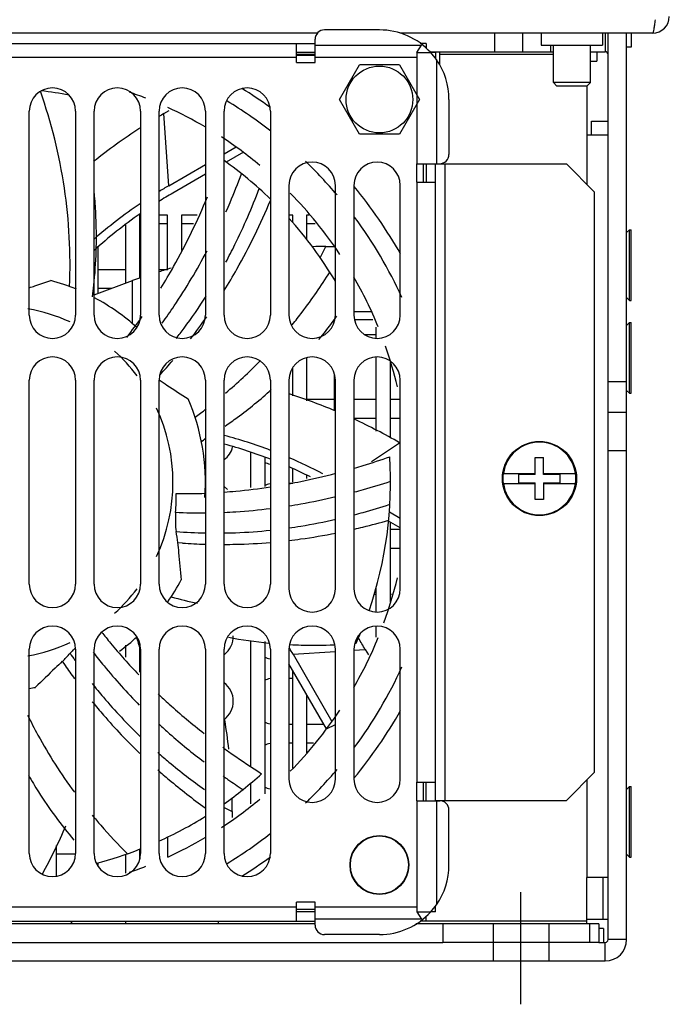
# Model space of a CAD drawing. Header units: millimetres. Extents: x 0 to 1700, y 0 to 1200.
# Tile 4 of 44: x 704 to 775, y 64 to 170. Entities that reach past the tile are written whole.
import ezdxf

# ---------------------------------------------------------------- set-up
doc = ezdxf.new("R2010")
doc.units = ezdxf.units.MM
doc.header["$LTSCALE"] = 93.5
doc.linetypes.add('CENTER', pattern=[0.6, 0.375, -0.075, 0.075, -0.075])
doc.layers.get('0').update_dxf_attribs({"linetype": 'CONTINUOUS'})
for name, color, linetype in [('002_AXIS', 7, 'CONTINUOUS'), ('00_COMPONENTS', 7, 'CONTINUOUS'), ('03_AXES', 7, 'CONTINUOUS')]:
    doc.layers.add(name, color=color, linetype=linetype)

msp = doc.modelspace()

# ---------------------------------------------------------------- linework, layer by layer
at = {"color": 7, "linetype": 'CONTINUOUS'}
for p, q in [((760.07, 122.98), (760.97, 122.98)), ((760.07, 121.18), (760.07, 122.98)), ((760.97, 121.18), (760.97, 122.98)), ((756.61, 121.28), (760.07, 121.28)), ((760.07, 121.18), (758.27, 121.18)), ((758.27, 121.18), (758.27, 120.28)), ((760.97, 121.28), (764.42, 121.28)), ((762.77, 121.18), (760.97, 121.18)), ((762.77, 120.28), (762.77, 121.18)), ((756.61, 120.18), (760.07, 120.18)), ((758.27, 120.28), (760.07, 120.28)), ((760.07, 118.48), (760.07, 120.28)), ((760.97, 120.28), (762.77, 120.28)), ((760.97, 120.28), (760.97, 118.48)), ((760.97, 120.18), (764.42, 120.18)), ((760.97, 118.48), (760.07, 118.48))]:
    msp.add_line(p, q, dxfattribs=at)
for radius, start, end in [(3.92, 8.0606, 171.9394), (3.94, 171.9805, 188.0195), (3.94, 351.9805, 8.0195), (3.92, 188.0606, 351.9394)]:
    msp.add_arc((760.52, 120.73), radius, start, end, dxfattribs=at)
at = {"layer": '002_AXIS', "color": 7, "linetype": 'CENTER'}
msp.add_line((758.52, 64.06), (758.52, 76.15), dxfattribs=at)
at = {"layer": '00_COMPONENTS', "color": 3, "linetype": 'CONTINUOUS'}
for p, q in [((736.58, 168.73), (667.46, 168.73)), ((743.27, 169.08), (737.34, 169.08)), ((767.92, 168.73), (745.48, 168.73)), ((760.72, 168.73), (760.72, 167.43)), ((767.32, 168.73), (767.32, 167.43)), ((772.72, 168.73), (769.92, 168.73)), ((769.92, 71.03), (769.92, 168.73)), ((736.34, 165.58), (736.34, 168.08)), ((667.7, 167.63), (736.34, 167.63)), ((734.34, 165.58), (734.34, 167.63)), ((748.32, 167.63), (747.67, 167.63)), ((749.42, 165.88), (748.81, 166.63)), ((749.32, 166.63), (749.32, 166)), ((760.72, 167.43), (767.32, 167.43)), ((734.34, 165.58), (736.34, 165.58)), ((750.77, 161.58), (750.77, 155.66)), ((705.52, 138.33), (705.52, 160.33)), ((710.52, 160.33), (710.52, 138.33)), ((712.52, 138.33), (712.52, 160.33)), ((717.52, 160.33), (717.52, 138.33)), ((719.52, 138.33), (719.52, 160.33)), ((724.52, 160.33), (724.52, 138.33)), ((726.52, 138.33), (726.52, 160.33)), ((731.52, 160.33), (731.52, 138.33)), ((766.12, 159.23), (767.92, 159.23)), ((766.12, 157.73), (766.12, 159.23)), ((747.27, 154.66), (749.77, 154.66)), ((747.27, 154.66), (747.27, 152.66)), ((749.32, 86.01), (749.32, 154.66)), ((749.32, 154.63), (763.42, 154.63)), ((766.42, 151.63), (763.42, 154.63)), ((733.52, 152.33), (733.52, 138.33)), ((738.52, 138.33), (738.52, 152.33)), ((740.52, 152.33), (740.52, 138.33)), ((745.52, 138.33), (745.52, 152.33)), ((747.27, 152.66), (749.32, 152.66)), ((766.42, 151.63), (766.42, 89.03)), ((717.42, 148.23), (717.52, 148.23)), ((719.52, 148.23), (720.42, 148.23)), ((721.92, 148.23), (723.22, 148.23)), ((735.42, 148.23), (736.33, 148.23)), ((715.92, 143.23), (712.92, 143.23)), ((717.52, 143.23), (717.42, 143.23)), ((720.42, 143.23), (719.52, 143.23)), ((712.92, 141.23), (714.41, 141.23)), ((742.92, 136.23), (741.68, 136.23)), ((705.52, 109.33), (705.52, 131.33)), ((710.52, 131.33), (710.52, 109.33)), ((712.52, 109.33), (712.52, 131.33)), ((717.52, 131.33), (717.52, 109.33)), ((719.52, 109.33), (719.52, 131.33)), ((724.52, 131.33), (724.52, 109.33)), ((726.52, 109.33), (726.52, 131.33)), ((731.52, 131.33), (731.52, 109.33)), ((733.52, 131.33), (733.52, 108.83)), ((738.52, 108.83), (738.52, 131.33)), ((740.52, 131.33), (740.52, 108.83)), ((745.52, 108.83), (745.52, 131.33)), ((738.42, 129.23), (735.42, 129.23)), ((742.92, 129.23), (740.52, 129.23)), ((745.52, 129.23), (744.42, 129.23)), ((740.52, 127.23), (742.92, 127.23)), ((744.42, 127.23), (745.52, 127.23)), ((724.52, 122.23), (724.43, 122.23)), ((733.52, 120.23), (733.92, 120.23)), ((745.52, 115.23), (744.42, 115.23)), ((744.42, 113.23), (745.52, 113.23)), ((742.92, 108.23), (742.68, 108.23)), ((744.59, 108.23), (744.42, 108.23)), ((705.52, 80.33), (705.52, 102.33)), ((710.52, 102.33), (710.52, 80.33)), ((712.52, 80.33), (712.52, 102.33)), ((717.52, 102.33), (717.52, 80.33)), ((719.52, 80.33), (719.52, 102.33)), ((724.52, 102.33), (724.52, 80.33)), ((726.52, 80.33), (726.52, 102.33)), ((731.52, 102.33), (731.52, 80.33)), ((733.52, 102.33), (733.52, 88.33)), ((738.52, 88.33), (738.52, 102.33)), ((740.52, 102.33), (740.52, 88.33)), ((745.52, 88.33), (745.52, 102.33)), ((717.52, 101.23), (717.42, 101.23)), ((733.52, 99.23), (733.92, 99.23)), ((733.92, 94.23), (733.52, 94.23)), ((737.29, 94.23), (735.42, 94.23)), ((733.52, 92.23), (733.92, 92.23)), ((735.42, 92.23), (736.18, 92.23)), ((766.42, 89.03), (763.42, 86.03)), ((747.27, 88.01), (749.32, 88.01)), ((747.27, 88.01), (747.27, 86.01)), ((747.27, 86.01), (749.77, 86.01)), ((749.32, 86.03), (763.42, 86.03)), ((750.77, 79.08), (750.77, 85.01)), ((710.52, 80.23), (708.42, 80.23)), ((717.52, 80.23), (717.42, 80.23)), ((736.34, 75.08), (734.34, 75.08)), ((734.34, 73.03), (734.34, 75.08)), ((736.34, 72.58), (736.34, 75.08)), ((748.81, 74.03), (749.42, 74.79)), ((749.32, 74.03), (749.32, 74.67)), ((667.7, 73.03), (736.34, 73.03)), ((748.32, 73.03), (747.67, 73.03)), ((743.27, 71.58), (737.34, 71.58)), ((766.92, 70.73), (750.12, 70.73)), ((543.42, 68.73), (767.62, 68.73))]:
    msp.add_line(p, q, dxfattribs=at)
at = {"layer": '00_COMPONENTS', "color": 7, "linetype": 'CONTINUOUS'}
for p, q in [((755.72, 166.73), (755.72, 168.73)), ((758.72, 166.73), (758.72, 168.73)), ((769.92, 168.73), (767.92, 168.73)), ((767.92, 71.03), (767.92, 168.73)), ((770.42, 168.73), (770.42, 167.23)), ((736.34, 166.63), (734.34, 166.63)), ((748.32, 167.63), (748.32, 167.13)), ((748.72, 166.73), (762.02, 166.73)), ((749.32, 166.63), (748.81, 166.63)), ((749.77, 165.33), (749.77, 166.73)), ((762.02, 163.41), (762.02, 167.43)), ((766.02, 163.41), (766.02, 167.43)), ((766.02, 166.73), (767.62, 166.73)), ((766.72, 166.73), (766.72, 165.73)), ((770.42, 167.23), (769.92, 167.23)), ((736.34, 166.33), (734.34, 166.33)), ((766.02, 165.73), (766.72, 165.73)), ((738.96, 161.58), (741.11, 165.32)), ((745.42, 165.32), (741.11, 165.32)), ((745.42, 165.32), (747.58, 161.58)), ((766.02, 163.41), (762.02, 163.41)), ((762.4, 163.03), (762.02, 163.41)), ((765.64, 163.03), (762.4, 163.03)), ((765.62, 163.03), (765.62, 157.73)), ((765.64, 163.03), (766.02, 163.41)), ((741.11, 157.85), (738.96, 161.58)), ((747.58, 161.58), (745.42, 157.85)), ((720.05, 160.07), (720.61, 160.39)), ((745.42, 157.85), (741.11, 157.85)), ((767.92, 157.73), (765.62, 157.73)), ((726.52, 155.72), (727.82, 156.47)), ((728.61, 155.89), (726.76, 154.82)), ((720.56, 152.28), (724.52, 154.57)), ((748.02, 152.66), (748.02, 154.66)), ((748.32, 154.66), (748.32, 152.66)), ((724.52, 153.53), (721.01, 151.5)), ((717.52, 149.13), (717.42, 149.13)), ((717.42, 149.13), (717.42, 142.28)), ((720.42, 149.13), (719.52, 149.13)), ((720.42, 143.18), (720.42, 149.13)), ((723.62, 149.13), (721.92, 149.13)), ((721.92, 149.13), (721.92, 145.31)), ((733.92, 149.13), (733.52, 149.13)), ((733.92, 148.32), (733.92, 149.13)), ((735.67, 149.13), (735.42, 149.13)), ((735.42, 149.13), (735.42, 146.52)), ((715.92, 141.78), (715.92, 148.08)), ((769.92, 147.23), (770.22, 147.53)), ((770.22, 147.53), (770.42, 147.53)), ((770.22, 139.93), (770.22, 147.53)), ((770.42, 139.93), (770.42, 147.53)), ((712.92, 145.66), (712.92, 140.69)), ((737.5, 145.73), (738.52, 145.73)), ((712.52, 140.54), (716.67, 142.06)), ((769.92, 140.23), (770.22, 139.93)), ((770.22, 139.93), (770.42, 139.93)), ((740.52, 138.73), (742.43, 138.73)), ((738.42, 137.67), (738.42, 137.83)), ((742.56, 137.83), (740.57, 137.83)), ((742.92, 135.85), (742.92, 137.03)), ((769.92, 137.23), (770.22, 137.53)), ((770.22, 137.53), (770.42, 137.53)), ((770.22, 129.93), (770.22, 137.53)), ((770.42, 129.93), (770.42, 137.53)), ((735.42, 133.75), (735.42, 129.11)), ((742.92, 125.85), (742.92, 133.82)), ((733.92, 129.66), (733.92, 132.67)), ((744.42, 133.39), (744.42, 125.1)), ((738.42, 128.02), (738.42, 131.99)), ((719.52, 131.36), (719.53, 131.35)), ((719.53, 131.36), (719.54, 131.35)), ((769.92, 131.16), (767.92, 131.16)), ((769.92, 130.23), (770.22, 129.93)), ((770.22, 129.93), (770.42, 129.93)), ((769.92, 127.83), (767.92, 127.83)), ((724.09, 124.73), (724.2, 124.82)), ((724.09, 124.73), (724.21, 124.8)), ((745.45, 124.58), (745.52, 124.54)), ((729.42, 119.76), (729.42, 123.55)), ((769.92, 123.73), (767.92, 123.73)), ((730.92, 122.97), (730.92, 119.88)), ((724.44, 121.62), (724.52, 121.56)), ((733.92, 120.34), (733.92, 121.81)), ((735.42, 121.04), (735.42, 120.73)), ((726.52, 119.88), (726.9, 119.56)), ((744.35, 117.14), (745.52, 116.46)), ((745.52, 115.42), (744.26, 116.15)), ((744.42, 116.06), (744.42, 107.43)), ((742.92, 106.35), (742.92, 108.99)), ((742.92, 103.63), (742.92, 104.82)), ((729.42, 89.78), (729.42, 103.28)), ((730.92, 103.16), (730.92, 86.75)), ((740.61, 102.96), (740.76, 102.98)), ((740.61, 102.98), (740.76, 102.98)), ((715.92, 101.47), (715.92, 102.77)), ((717.42, 102.45), (717.42, 99.87)), ((741.75, 102.3), (742.08, 101.74)), ((733.97, 101.79), (738.15, 94.54)), ((737.57, 93.74), (733.52, 100.77)), ((733.92, 89.53), (733.92, 100.07)), ((735.42, 97.47), (735.42, 91.18)), ((737.57, 93.74), (738.52, 94.21)), ((729.42, 85.66), (729.42, 87.91)), ((748.02, 86.01), (748.02, 88.01)), ((748.32, 86.01), (748.32, 88.01)), ((769.92, 87.23), (770.22, 87.53)), ((770.22, 87.53), (770.42, 87.53)), ((770.22, 79.93), (770.22, 87.53)), ((770.42, 79.93), (770.42, 87.53)), ((726.51, 85.75), (726.58, 85.71)), ((726.52, 85.76), (726.58, 85.71)), ((727.41, 84.85), (727.41, 84.2)), ((720.41, 82.08), (720.41, 79.92)), ((708.42, 81.19), (708.42, 77.88)), ((717.42, 80.79), (717.42, 79.67)), ((715.92, 78.19), (715.92, 80.23)), ((769.92, 80.23), (770.22, 79.93)), ((770.22, 79.93), (770.42, 79.93)), ((712.92, 79.31), (712.92, 79)), ((767.92, 77.73), (765.62, 77.73)), ((765.62, 72.73), (765.62, 77.73)), ((734.34, 74.33), (736.34, 74.33)), ((736.34, 74.03), (734.34, 74.03)), ((748.32, 73.03), (748.32, 73.54)), ((749.32, 74.03), (748.81, 74.03)), ((765.62, 73.23), (767.92, 73.23)), ((736.34, 72.73), (667.7, 72.73)), ((709.94, 72.73), (710.24, 73.03)), ((725.9, 73.03), (725.9, 72.73)), ((766.92, 72.73), (747.21, 72.73)), ((750.12, 72.73), (750.12, 70.73)), ((755.52, 72.73), (755.52, 68.73)), ((761.52, 72.73), (761.52, 68.73)), ((766.92, 72.73), (766.92, 70.73)), ((767.42, 72.23), (766.92, 72.23)), ((767.42, 72.23), (767.42, 70.73)), ((560.92, 70.73), (750.12, 70.73)), ((766.92, 70.73), (767.62, 70.73))]:
    msp.add_line(p, q, dxfattribs=at)
at = {"layer": '00_COMPONENTS', "color": 9, "linetype": 'CONTINUOUS'}
for p, q in [((767.62, 168.73), (767.62, 166.73)), ((736.34, 167.43), (747.82, 167.43)), ((747.32, 166.63), (747.82, 167.43)), ((747.32, 166.63), (748.81, 166.63)), ((747.32, 166.63), (747.32, 154.66)), ((747.88, 167.5), (747.82, 167.43)), ((761.72, 167.43), (761.72, 166.73)), ((669.7, 166.13), (734.34, 166.13)), ((736.34, 166.43), (734.34, 166.43)), ((736.34, 166.13), (747.32, 166.13)), ((749.42, 165.88), (749.42, 154.66)), ((762.02, 166.43), (749.77, 166.43)), ((720.56, 152.28), (720.05, 160.07)), ((765.62, 157.73), (765.62, 152.43)), ((750.32, 154.63), (750.32, 86.03)), ((747.32, 152.66), (747.32, 88.01)), ((736.9, 144.51), (737.5, 145.73)), ((716.65, 137.43), (716.67, 142.06)), ((719.57, 131.86), (719.62, 131.91)), ((719.57, 131.86), (719.62, 131.91)), ((742.41, 122.56), (745.45, 124.58)), ((721.52, 113.83), (722.04, 113.79)), ((733.97, 101.79), (738.52, 102.09)), ((740.52, 102.22), (741.75, 102.3)), ((709.09, 101.03), (709.39, 100.59)), ((765.62, 88.23), (765.62, 77.73)), ((747.32, 86.01), (747.32, 74.03)), ((749.42, 86.01), (749.42, 74.79)), ((726.52, 85.29), (727.41, 84.85)), ((767.39, 73.23), (767.39, 77.73)), ((734.34, 74.53), (669.7, 74.53)), ((747.32, 74.53), (736.34, 74.53)), ((747.82, 73.23), (736.34, 73.23)), ((747.32, 74.03), (748.81, 74.03)), ((747.32, 74.03), (747.82, 73.23)), ((747.82, 73.23), (747.88, 73.17)), ((715.92, 72.73), (715.92, 73.03)), ((765.62, 73.03), (748.32, 73.03)), ((765.92, 72.73), (765.92, 70.73)), ((767.62, 68.73), (767.62, 70.73)), ((769.92, 71.03), (767.92, 71.03))]:
    msp.add_line(p, q, dxfattribs=at)
at = {"layer": '00_COMPONENTS', "color": 3, "linetype": 'CONTINUOUS'}
for centre, radius in [((743.27, 161.58), 3.6), ((743.27, 79.08), 3.13)]:
    msp.add_circle(centre, radius, dxfattribs=at)
at = {"layer": '00_COMPONENTS', "color": 7, "linetype": 'CONTINUOUS'}
msp.add_circle((743.27, 79.08), 3.17, dxfattribs=at)
at = {"layer": '00_COMPONENTS', "color": 3, "linetype": 'CONTINUOUS'}
for centre, radius, start, end in [((772.72, 170.53), 1.8, 270, 360), ((737.34, 168.08), 1, 90, 180), ((743.27, 161.58), 7.5, 42.3249, 90), ((743.27, 161.58), 7.5, 0, 34.9152), ((708.02, 160.33), 2.5, 0, 180), ((715.02, 160.33), 2.5, 0, 180), ((722.02, 160.33), 2.5, 0, 180), ((729.02, 160.33), 2.5, 0, 180), ((749.77, 155.66), 1, 270, 360), ((736.02, 152.33), 2.5, 0, 180), ((743.02, 152.33), 2.5, 0, 180), ((708.02, 138.33), 2.5, 180, 360), ((715.02, 138.33), 2.5, 180, 360), ((722.02, 138.33), 2.5, 180, 360), ((729.02, 138.33), 2.5, 180, 360), ((736.02, 138.33), 2.5, 180, 360), ((743.02, 138.33), 2.5, 180, 360), ((708.02, 131.33), 2.5, 0, 180), ((715.02, 131.33), 2.5, 0, 180), ((722.02, 131.33), 2.5, 0, 180), ((729.02, 131.33), 2.5, 0, 180), ((736.02, 131.33), 2.5, 0, 180), ((743.02, 131.33), 2.5, 0, 180), ((725.02, 124.73), 2.5, 307.1944, 346.1005), ((732.02, 124.73), 2.5, 243.0518, 257.6664), ((732.02, 117.73), 2.5, 102.3336, 116.9482), ((708.02, 109.33), 2.5, 180, 360), ((715.02, 109.33), 2.5, 180, 360), ((722.02, 109.33), 2.5, 180, 360), ((729.02, 109.33), 2.5, 180, 360), ((736.02, 108.83), 2.5, 180, 360), ((743.02, 108.83), 2.5, 180, 360), ((708.02, 102.33), 2.5, 0, 180), ((715.02, 102.33), 2.5, 0, 180), ((722.02, 102.33), 2.5, 0, 180), ((729.02, 102.33), 2.5, 0, 180), ((736.02, 102.33), 2.5, 0, 180), ((743.02, 102.33), 2.5, 0, 180), ((725.02, 103.73), 2.5, 307.1944, 1.1057), ((732.02, 103.73), 2.5, 243.0518, 257.6664), ((725.02, 96.73), 2.5, 307.1944, 52.8056), ((732.02, 96.73), 2.5, 102.3336, 116.9482), ((732.02, 96.73), 2.5, 243.0518, 257.6664), ((732.02, 89.73), 2.5, 102.3336, 116.9482), ((736.02, 88.33), 2.5, 180, 360), ((743.02, 88.33), 2.5, 180, 360), ((732.02, 89.73), 2.5, 243.0518, 257.6664), ((749.77, 85.01), 1, 0, 90), ((708.02, 80.33), 2.5, 180, 360), ((715.02, 80.33), 2.5, 180, 360), ((722.02, 80.33), 2.5, 180, 360), ((729.02, 80.33), 2.5, 180, 360), ((743.27, 79.08), 7.5, 325.0848, 360), ((743.27, 79.08), 7.5, 270, 317.6751), ((737.34, 72.58), 1, 180, 270), ((767.62, 71.03), 2.3, 270, 360)]:
    msp.add_arc(centre, radius, start, end, dxfattribs=at)
at = {"layer": '00_COMPONENTS', "color": 7, "linetype": 'CONTINUOUS'}
for centre, radius, start, end in [((767.62, 166.43), 0.3, 0, 90), ((702.02, 120.33), 42.45, 79.4196, 83.5333), ((702.02, 120.33), 44.4, 68.7792, 71.2127), ((702.02, 120.33), 50, 53.8501, 58.1029), ((702.02, 120.33), 48, 52.0212, 58.8546), ((702.02, 120.33), 44.4, 59.6005, 65.4783), ((750.5, 107.33), 60.9, 120, 120.6035), ((750.5, 107.33), 60.9, 122.8603, 128.6519), ((702.02, 120.33), 44.4, 50.2788, 56.9372), ((702.02, 120.33), 42.45, 45.9771, 54.7479), ((702.02, 120.33), 48, 40.1672, 46.0732), ((746.01, 108.2), 50.9, 120, 121.4057), ((702.02, 120.33), 50, 29.4745, 39.6045), ((664.78, 146.79), 47.99, 2.9703, 5.5584), ((746.01, 108.2), 50, 120, 122.045), ((702.02, 120.33), 44.4, 33.5769, 44.5512), ((746.01, 108.2), 50.9, 124.093, 131.1901), ((746.01, 108.2), 50, 124.7763, 132.0636), ((702.02, 120.33), 42.45, 30.699, 42.0878), ((702.02, 120.33), 48, 24.5007, 36.5079), ((737.5, 84.83), 60.9, 90, 91.352), ((737.5, 84.83), 60.9, 105.9075, 107.2), ((737.5, 84.83), 60.9, 109.168, 110), ((702.02, 120.33), 44.4, 22.1532, 29.8716), ((702.02, 120.33), 22.5, 67.5815, 75.0072), ((702.02, 120.33), 22.5, 47.7551, 62.0385), ((702.02, 120.33), 19, 65.4285, 79.799), ((668.19, 173.02), 60.53, 322.2207, 324.8879), ((675.53, 172.62), 60.02, 322.1454, 324.9734), ((697.51, 167.57), 50.55, 323.7846, 324.5196), ((698.15, 167.09), 49.75, 320.8853, 323.7897), ((702.02, 120.33), 44.4, 13.4032, 19.2985), ((702.02, 120.33), 19, 37.1674, 48.0066), ((677.09, 171.36), 58.01, 317.1541, 319.1922), ((715, 71.84), 60.9, 67.2671, 72.2782), ((702.02, 120.33), 22.5, 355.8058, 23.5786), ((702.02, 120.33), 19, 335.1431, 24.8569), ((715, 71.84), 60.9, 60, 65.1954), ((713.51, 76.17), 50.9, 69.2464, 75.1647), ((697.58, 168.63), 51.28, 301.2741, 301.5263), ((713.51, 76.17), 50, 77.2694, 77.4358), ((697.65, 168.52), 51.15, 301.5263, 301.7227), ((713.51, 76.17), 50, 68.8568, 74.8927), ((713.51, 76.17), 50.9, 62.3114, 66.8353), ((702.02, 120.33), 42.45, 340.9634, 3.697), ((713.51, 76.17), 50, 63.4528, 66.3987), ((702.04, 118.55), 19.32, 355.6519, 1.6589), ((722.13, 178.97), 59.87, 269.2479, 272.2907), ((723.92, 176.15), 59.12, 267.4557, 270.5773), ((702.98, 111.94), 18.64, 5.8004, 9.5022), ((725.64, 168.19), 53.34, 265.4038, 268.7918), ((726.37, 171.68), 58.06, 265.7263, 268.1639), ((702.02, 120.33), 22.5, 325.0001, 332.1501), ((702.02, 120.33), 44.4, 340.0548, 346.5968), ((702.02, 120.33), 19, 311.9934, 322.8326), ((702.02, 120.33), 42.45, 335.8625, 337.4499), ((702.02, 120.33), 19, 280.201, 294.5715), ((702.02, 120.33), 22.5, 306.0523, 312.246), ((669.51, 88.3), 50, 16.2926, 17.8645), ((736.11, 150.8), 48.04, 259.0817, 264.3195), ((702.02, 120.33), 44.4, 330.1284, 337.8468), ((689.01, 71.85), 60.9, 30, 31.3375), ((696.06, 114.35), 18.64, 314.3719, 318.0736), ((753.93, 131.54), 53.06, 213.9709, 214.9614), ((715.95, 96.15), 8.33, 131.3123, 132.1637), ((716.43, 95.61), 9.06, 130.9156, 131.3184), ((689.89, 76.34), 50.9, 30, 30.8994), ((757.28, 133.26), 57.97, 214.2966, 216.0465), ((702.02, 120.33), 48, 323.4926, 335.4986), ((702.02, 120.33), 22.5, 278.9649, 280.7215), ((702.02, 120.33), 44.4, 315.4488, 326.4231), ((702.02, 120.33), 50, 320.3955, 330.5255), ((666.51, 84.85), 60.9, 6.3421, 9.2885), ((702.02, 120.33), 48, 313.9268, 319.8325), ((702.02, 120.33), 42.45, 305.2504, 312.2684), ((702.02, 120.33), 44.4, 303.0628, 309.7212), ((666.51, 84.85), 60.9, 0, 1.3339), ((702.02, 120.33), 42.45, 294.3192, 301.994), ((653.53, 107.36), 60.9, 331.2839, 336.7333), ((702.02, 120.33), 44.4, 294.5217, 300.3995), ((702.02, 120.33), 48, 301.1437, 307.9792), ((702.02, 120.33), 42.45, 284.6618, 291.3817), ((702.02, 120.33), 50, 301.8971, 306.1499), ((702.02, 120.33), 44.4, 288.7873, 291.2208), ((767.62, 71.03), 0.3, 270, 360)]:
    msp.add_arc(centre, radius, start, end, dxfattribs=at)
at = {"layer": '00_COMPONENTS', "color": 9, "linetype": 'CONTINUOUS'}
for centre, radius, start, end in [((690.58, 172.35), 55.7, 310.3953, 315.6221), ((689.83, 173.27), 56.89, 306.1598, 307.6631), ((735.75, 162.64), 56.66, 254.7284, 257.6774)]:
    msp.add_arc(centre, radius, start, end, dxfattribs=at)
at = {"layer": '00_COMPONENTS', "color": 3, "linetype": 'CONTINUOUS'}
msp.add_open_spline([(772.98, 170.18), (772.96, 169.99), (772.92, 169.65), (772.86, 169.18), (772.8, 168.93), (772.76, 168.73), (772.72, 168.73)], degree=3, knots=[0, 0, 0, 0, 0.389694, 0.707052, 0.916365, 1, 1, 1, 1], dxfattribs=at)
at = {"layer": '00_COMPONENTS', "color": 9, "linetype": 'CONTINUOUS'}
for points, knots in [([(709.87, 141.42), (710.02, 144.96), (709.65, 152.13), (707.91, 159.09), (706.73, 162.47)], [0, 0, 0, 0, 0.497468, 1, 1, 1, 1]), ([(733.87, 137.3), (734.24, 137.75), (735.67, 139.58), (737, 141.49), (737.93, 142.97)], [0, 0, 0, 0, 0.24811, 1, 1, 1, 1]), ([(705.34, 95.24), (705.7, 94.51), (707.2, 91.63), (708.95, 88.88), (710.39, 86.92)], [0, 0, 0, 0, 0.250309, 1, 1, 1, 1]), ([(712.32, 84.44), (712.62, 84.08), (713.83, 82.65), (715.1, 81.28), (716.1, 80.29)], [0, 0, 0, 0, 0.248353, 1, 1, 1, 1])]:
    msp.add_open_spline(points, degree=3, knots=knots, dxfattribs=at)
at = {"layer": '00_COMPONENTS', "color": 7, "linetype": 'CONTINUOUS'}
for points, knots in [([(726.73, 149.48), (726.88, 149.81), (727.47, 151.17), (728.02, 152.54), (728.41, 153.58)], [0, 0, 0, 0, 0.247627, 1, 1, 1, 1]), ([(726.72, 144.04), (727.05, 144.67), (728.38, 147.25), (729.54, 149.93), (730.31, 151.98)], [0, 0, 0, 0, 0.245221, 1, 1, 1, 1]), ([(719.7, 141.23), (720.18, 142), (722.05, 145.18), (723.66, 148.51), (724.73, 151.08)], [0, 0, 0, 0, 0.245127, 1, 1, 1, 1]), ([(726.55, 141.01), (727.02, 141.77), (728.88, 144.89), (730.47, 148.18), (731.53, 150.71)], [0, 0, 0, 0, 0.245179, 1, 1, 1, 1]), ([(712.74, 145.23), (712.75, 145.57), (712.78, 146.92), (712.75, 148.27), (712.7, 149.28)], [0, 0, 0, 0, 0.250676, 1, 1, 1, 1]), ([(712.34, 140.33), (712.39, 140.74), (712.59, 142.36), (712.7, 144), (712.74, 145.23)], [0, 0, 0, 0, 0.251663, 1, 1, 1, 1]), ([(719.85, 137.48), (720.29, 138.09), (722.05, 140.59), (723.61, 143.23), (724.69, 145.26)], [0, 0, 0, 0, 0.246852, 1, 1, 1, 1]), ([(705.52, 141.29), (705.73, 141.36), (706.5, 141.61), (707.28, 141.86), (707.84, 142.07)], [0, 0, 0, 0, 0.263497, 1, 1, 1, 1]), ([(721.38, 135.82), (721.66, 136.19), (722.79, 137.67), (723.85, 139.21), (724.59, 140.39)], [0, 0, 0, 0, 0.24826, 1, 1, 1, 1]), ([(719.54, 131.35), (719.82, 131.17), (720.85, 130.49), (721.87, 129.8), (722.64, 129.33)], [0, 0, 0, 0, 0.268813, 1, 1, 1, 1]), ([(726.66, 126.39), (727.09, 126.69), (728.81, 127.91), (730.45, 129.25), (731.62, 130.31)], [0, 0, 0, 0, 0.251302, 1, 1, 1, 1]), ([(740.58, 121.85), (740.9, 121.95), (742.17, 122.33), (743.44, 122.74), (744.38, 123.07)], [0, 0, 0, 0, 0.247783, 1, 1, 1, 1]), ([(733.53, 120.17), (733.95, 120.25), (735.64, 120.58), (737.33, 120.97), (738.58, 121.3)], [0, 0, 0, 0, 0.247537, 1, 1, 1, 1]), ([(740.58, 119.28), (740.9, 119.36), (742.21, 119.72), (743.5, 120.11), (744.47, 120.43)], [0, 0, 0, 0, 0.247816, 1, 1, 1, 1]), ([(726.54, 119.27), (726.95, 119.3), (728.62, 119.43), (730.29, 119.64), (731.53, 119.83)], [0, 0, 0, 0, 0.248237, 1, 1, 1, 1]), ([(733.53, 117.79), (733.95, 117.85), (735.64, 118.13), (737.32, 118.48), (738.58, 118.78)], [0, 0, 0, 0, 0.247694, 1, 1, 1, 1]), ([(740.58, 116.83), (740.9, 116.91), (742.18, 117.26), (743.45, 117.64), (744.4, 117.95)], [0, 0, 0, 0, 0.247636, 1, 1, 1, 1]), ([(721.3, 117.09), (721.28, 116.71), (721.27, 116.02), (721.31, 115.33), (721.36, 115.02)], [0, 0, 0, 0, 0.545946, 1, 1, 1, 1]), ([(726.53, 117.08), (726.95, 117.1), (728.62, 117.19), (730.28, 117.35), (731.53, 117.51)], [0, 0, 0, 0, 0.248436, 1, 1, 1, 1]), ([(733.53, 115.41), (733.95, 115.47), (735.64, 115.73), (737.32, 116.06), (738.58, 116.34)], [0, 0, 0, 0, 0.247509, 1, 1, 1, 1]), ([(740.57, 115.28), (740.87, 115.35), (742.12, 115.64), (743.35, 115.97), (744.27, 116.23)], [0, 0, 0, 0, 0.248034, 1, 1, 1, 1]), ([(726.52, 114.86), (726.94, 114.86), (728.61, 114.91), (730.28, 115.03), (731.53, 115.16)], [0, 0, 0, 0, 0.248422, 1, 1, 1, 1]), ([(733.52, 114.05), (733.94, 114.1), (735.63, 114.32), (737.31, 114.6), (738.57, 114.85)], [0, 0, 0, 0, 0.247911, 1, 1, 1, 1]), ([(721.52, 113.83), (721.56, 113.47), (721.68, 112.13), (721.79, 110.79), (721.91, 109.82)], [0, 0, 0, 0, 0.270024, 1, 1, 1, 1]), ([(726.52, 113.63), (726.93, 113.63), (728.61, 113.65), (730.28, 113.74), (731.53, 113.85)], [0, 0, 0, 0, 0.248715, 1, 1, 1, 1]), ([(713.33, 104.18), (713.64, 103.78), (714.92, 102.2), (716.27, 100.68), (717.33, 99.58)], [0, 0, 0, 0, 0.248476, 1, 1, 1, 1]), ([(710.36, 102.32), (710.32, 102.29), (710.17, 102.15), (710.03, 102.01), (709.93, 101.9)], [0, 0, 0, 0, 0.265956, 1, 1, 1, 1]), ([(712.42, 102.01), (712.8, 101.51), (714.37, 99.53), (716.06, 97.66), (717.39, 96.31)], [0, 0, 0, 0, 0.248133, 1, 1, 1, 1]), ([(733.64, 102.83), (734.04, 102.81), (735.63, 102.75), (737.22, 102.76), (738.42, 102.82)], [0, 0, 0, 0, 0.248866, 1, 1, 1, 1]), ([(709.09, 101.03), (708.83, 100.78), (707.87, 99.85), (706.89, 98.93), (706.2, 98.23)], [0, 0, 0, 0, 0.270024, 1, 1, 1, 1]), ([(712.31, 98.64), (712.7, 98.14), (714.33, 96.15), (716.1, 94.27), (717.49, 92.93)], [0, 0, 0, 0, 0.247609, 1, 1, 1, 1]), ([(712.32, 96.66), (712.72, 96.17), (714.34, 94.25), (716.08, 92.42), (717.44, 91.11)], [0, 0, 0, 0, 0.247822, 1, 1, 1, 1]), ([(719.41, 97.52), (719.8, 97.15), (721.41, 95.67), (723.08, 94.27), (724.37, 93.26)], [0, 0, 0, 0, 0.247133, 1, 1, 1, 1]), ([(719.49, 94.28), (719.87, 93.92), (721.45, 92.5), (723.1, 91.15), (724.37, 90.18)], [0, 0, 0, 0, 0.247128, 1, 1, 1, 1]), ([(726.38, 91.76), (726.71, 91.51), (728.09, 90.53), (729.5, 89.6), (730.57, 88.92)], [0, 0, 0, 0, 0.247224, 1, 1, 1, 1]), ([(719.38, 91.2), (719.78, 90.85), (721.4, 89.46), (723.1, 88.15), (724.41, 87.2)], [0, 0, 0, 0, 0.246586, 1, 1, 1, 1]), ([(719.37, 89.33), (719.77, 88.97), (721.43, 87.55), (723.15, 86.2), (724.48, 85.23)], [0, 0, 0, 0, 0.246872, 1, 1, 1, 1]), ([(705.43, 88.77), (705.78, 88.16), (707.25, 85.72), (708.95, 83.41), (710.32, 81.77)], [0, 0, 0, 0, 0.249117, 1, 1, 1, 1]), ([(726.42, 88.67), (726.59, 88.54), (727.3, 88.05), (728.02, 87.56), (728.56, 87.2)], [0, 0, 0, 0, 0.248579, 1, 1, 1, 1])]:
    msp.add_open_spline(points, degree=3, knots=knots, dxfattribs=at)
at = {"layer": '03_AXES', "color": 7, "linetype": 'CONTINUOUS'}
msp.add_circle((760.52, 120.73), 4, dxfattribs=at)

doc.saveas('drawing.dxf')
